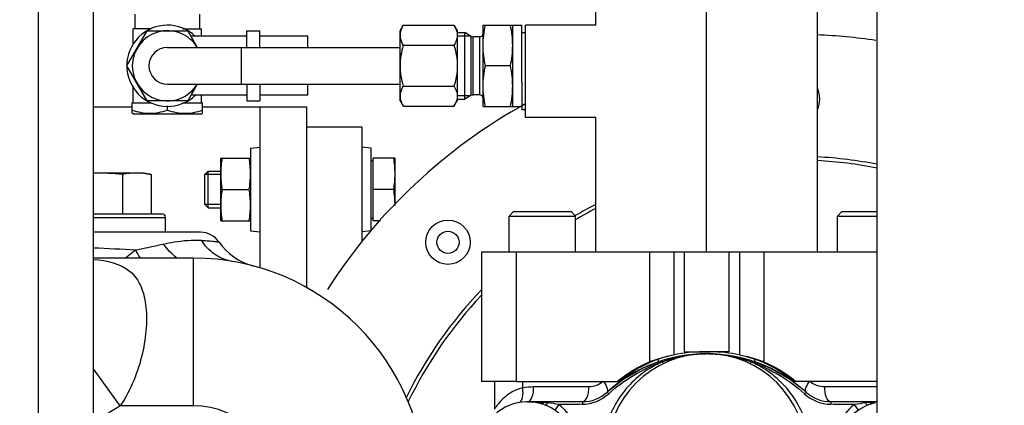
# Model space of a CAD drawing. Header units: millimetres. Extents: x 0 to 1189, y 0 to 841.
# Tile 28 of 173: x 436.61 to 447.27, y 208.08 to 212.26. Entities that reach past the tile are written whole.
import ezdxf
from ezdxf.enums import TextEntityAlignment as Align

# ---------------------------------------------------------------- set-up
doc = ezdxf.new("R2010")
doc.units = ezdxf.units.MM
doc.header["$LTSCALE"] = 65.395
doc.linetypes.add('CENTER', pattern=[0.6, 0.375, -0.075, 0.075, -0.075])
doc.layers.get('0').update_dxf_attribs({"linetype": 'CONTINUOUS'})
for name, color, linetype in [('1707_125001_01_PBL1175', 7, 'CONTINUOUS'), ('1907_153200_81_ABL1265', 7, 'CONTINUOUS'), ('1907_153200_81_T1_PBL1495', 7, 'CONTINUOUS'), ('1907_153700_13_AC_ABL1258', 7, 'CONTINUOUS'), ('1907_153700_13_AC_ABL1260', 7, 'CONTINUOUS'), ('1907_153700_13_AC_T2_PBL1259', 7, 'CONTINUOUS'), ('1907_153700_13_AC_T2_PBL1261', 7, 'CONTINUOUS'), ('32007_153200_01_ABL1189', 7, 'CONTINUOUS'), ('32007_153200_01_T1_PBL1232', 7, 'CONTINUOUS'), ('32067_153000_02_T2_PBL1272', 7, 'CONTINUOUS'), ('6M32E_GENSET_GRUNDRAHMEN_ABL1126', 7, 'CONTINUOUS'), ('6M32E_GENSET_GRUNDRAHMEN_T1_PBL1127', 7, 'CONTINUOUS'), ('6M32E_GENSET_VERROHRUNG_ABL1095', 7, 'CONTINUOUS'), ('B-03-25X22-57X1_5-N6000_PBL1266', 7, 'CONTINUOUS'), ('D3870-A2-L-10_PBL1269', 7, 'CONTINUOUS'), ('D3870-A2-L-10_PBL1270', 7, 'CONTINUOUS'), ('D3901-S10A-G3_8_PBL1165', 7, 'CONTINUOUS'), ('D6796-10_PBL1211', 7, 'CONTINUOUS'), ('D6796-10_PBL1212', 7, 'CONTINUOUS'), ('D7603-A17X21_PBL1268', 7, 'CONTINUOUS'), ('D910-G1A_PBL1264', 7, 'CONTINUOUS'), ('D931_1-M10X45_PBL1262', 7, 'CONTINUOUS'), ('D934-M10_PBL1263', 7, 'CONTINUOUS'), ('EN1092-1-01A-DN50-PN16-61_5_PBL1277', 7, 'CONTINUOUS'), ('KUGELHAHN_10-0_PBL1271', 7, 'CONTINUOUS'), ('links_14_VBL1092', 7, 'CONTINUOUS'), ('PUMPENAGGRR45_125_160_FL-Z-DB50_PBL1149', 7, 'CONTINUOUS'), ('SVH10LR_PBL1267', 7, 'CONTINUOUS')]:
    doc.layers.add(name, color=color, linetype=linetype)
doc.styles.get("Standard").update_dxf_attribs({"font": 'txt', "width": 0.6})
doc.dimstyles.new('DIMSTYLE_2', dxfattribs={"dimtxt": 3.5, "dimasz": 3.5, "dimexe": 1.8, "dimexo": 0, "dimgap": 0.875, "dimtad": 1, "dimlfac": 25, "dimdsep": 46, "dimtxsty": 'Standard', "dimblk": '_FILLED', "dimblk1": '_FILLED', "dimblk2": '_FILLED', "dimcen": 0.09, "dimadec": 0, "dimazin": 0, "dimtp": 2, "dimtm": 2, "dimtfac": 1, "dimtofl": 0, "dimtmove": 0, "dimatfit": 3, "dimldrblk": '_FILLED', "dimfxl": 1, "dimtolj": 1, "dimarcsym": 0})

# ---------------------------------------------------------------- blocks, each defined once
blk = doc.blocks.new('_FILLED')
at = {"color": 0, "linetype": 'ByBlock'}
blk.add_solid([(0, 0), (-1, 0.1671), (-1, -0.1671)], dxfattribs=at)
blk = doc.blocks.new('*D14')
at = {"color": 6, "linetype": 'Continuous'}
for p, q in [((469.447, 230.597), (469.447, 153.879)), ((302.087, 223.837), (302.087, 153.879)), ((302.087, 155.679), (385.767, 155.679)), ((469.447, 155.679), (385.767, 155.679))]:
    blk.add_line(p, q, dxfattribs=at)
at = {"color": 6, "linetype": 'Continuous', "xscale": 3.5, "yscale": 3.5, "zscale": 3.5, "rotation": 180}
blk.add_blockref('_FILLED', (302.087, 155.679), dxfattribs=at)
at = {"color": 6, "linetype": 'Continuous', "xscale": 3.5, "yscale": 3.5, "zscale": 3.5}
blk.add_blockref('_FILLED', (469.447, 155.679), dxfattribs=at)
at = {"color": 6, "linetype": 'Continuous', "width": 0.636905}
blk.add_text('4184', height=3.5, dxfattribs=at).set_placement((385.767, 156.554), align=Align.CENTER)
blk = doc.blocks.new('PUMPENAGGRR45_125_160_FL-Z-DB50_PBL1149', base_point=(443.09, 205.807))
at = {"layer": 'PUMPENAGGRR45_125_160_FL-Z-DB50_PBL1149', "color": 7, "linetype": 'Continuous'}
for p, q in [((439.713, 211.098), (440.313, 211.098)), ((440.313, 211.098), (440.313, 209.846)), ((441.957, 210.178), (441.909, 210.13)), ((441.909, 210.13), (442.629, 210.13)), ((441.909, 209.738), (441.909, 210.13)), ((441.957, 210.178), (442.581, 210.178)), ((442.581, 210.178), (442.629, 210.13)), ((442.629, 209.738), (442.629, 210.13)), ((445.513, 210.178), (445.465, 210.13)), ((445.465, 210.13), (445.893, 210.13)), ((445.465, 209.738), (445.465, 210.13)), ((445.513, 210.178), (445.893, 210.178)), ((444.047, 208.638), (444.047, 208.638)), ((444.282, 208.62), (444.048, 208.638)), ((443.516, 208.547), (443.516, 208.547)), ((444.579, 208.547), (444.579, 208.547)), ((443.242, 208.415), (443.238, 208.417)), ((441.749, 208.338), (441.749, 208.039)), ((442.973, 208.224), (442.971, 208.222)), ((445.124, 208.222), (445.122, 208.224)), ((442.702, 208.118), (442.107, 208.118)), ((445.893, 208.118), (445.393, 208.118))]:
    blk.add_line(p, q, dxfattribs=at)
at = {"layer": 'PUMPENAGGRR45_125_160_FL-Z-DB50_PBL1149', "color": 9, "linetype": 'Continuous'}
for p, q in [((444.319, 208.614), (444.32, 208.614)), ((443.565, 208.549), (443.575, 208.529)), ((444.52, 208.529), (444.53, 208.549)), ((442.055, 208.268), (442.055, 208.338)), ((442.768, 208.278), (442.174, 208.278)), ((445.893, 208.278), (445.327, 208.278)), ((442.971, 208.222), (442.987, 208.205)), ((445.124, 208.222), (445.108, 208.205)), ((442.445, 208.087), (442.403, 208.026)), ((442.702, 208.118), (442.702, 208.09)), ((445.393, 208.118), (445.393, 208.09)), ((445.692, 208.026), (445.65, 208.087))]:
    blk.add_line(p, q, dxfattribs=at)
at = {"layer": 'PUMPENAGGRR45_125_160_FL-Z-DB50_PBL1149', "color": 7, "linetype": 'Continuous'}
for points in [[(444.047, 208.638), (443.813, 208.62), (443.58, 208.568), (443.357, 208.481), (443.151, 208.363), (442.973, 208.224)], [(445.122, 208.224), (444.944, 208.363), (444.737, 208.481), (444.514, 208.568), (444.282, 208.62)]]:
    blk.add_lwpolyline(points, dxfattribs=at)
for radius in [0.24, 0.12]:
    blk.add_circle((441.246, 209.846), radius, dxfattribs=at)
for centre, radius, start, end in [((444.993, 206.098), 6, 81.5079, 87.6106), ((444.993, 211.398), 0.28, 335.359, 24.6438), ((444.993, 206.098), 6, 118.9405, 147.3558), ((444.993, 206.098), 4.68, 78.896, 86.8826), ((444.993, 206.098), 4.64, 78.7995, 86.8558), ((444.993, 206.098), 4.68, 117.3114, 120.3941), ((444.993, 206.098), 4.64, 117.573, 120.6824), ((444.993, 206.098), 4.68, 136.3281, 153.8463), ((444.993, 206.098), 4.64, 136.8391, 154.271), ((444.047, 207.558), 1.08, 0, 180), ((444.047, 207.038), 1.6, 47.8256, 132.2686), ((444.047, 207.092), 1.546, 90.0067, 90.3671), ((444.047, 207.067), 1.571, 89.3114, 89.9666), ((444.057, 207.365), 1.273, 83.7091, 84.3636), ((442.943, 208.149), 0.38, 42.3975, 42.9168), ((442.702, 208.518), 0.4, 270, 312.2686), ((445.393, 208.518), 0.4, 227.7314, 270), ((442.107, 207.598), 0.52, 12.7741, 347.2259), ((445.987, 207.598), 0.52, 102.6832, 167.2259)]:
    blk.add_arc(centre, radius, start, end, dxfattribs=at)
at = {"layer": 'PUMPENAGGRR45_125_160_FL-Z-DB50_PBL1149', "color": 9, "linetype": 'Continuous'}
for centre, radius, start, end in [((442.174, 207.597), 0.681, 90.0098, 100.0722), ((442.96, 208.234), 0.0162, 312.2986, 320.9072), ((445.135, 208.234), 0.0162, 219.6287, 227.7053), ((442.154, 206.628), 1.487, 83.3708, 85.195), ((442.714, 194.989), 13.101, 90.052, 91.1788), ((445.381, 194.989), 13.101, 88.8212, 89.948), ((445.972, 206.412), 1.705, 96.8201, 100.8673), ((445.966, 206.464), 1.654, 95.2146, 96.8473), ((445.991, 206.224), 1.894, 92.9572, 95.3018)]:
    blk.add_arc(centre, radius, start, end, dxfattribs=at)
at = {"layer": 'PUMPENAGGRR45_125_160_FL-Z-DB50_PBL1149', "color": 7, "linetype": 'Continuous'}
for points in [[(443.565, 208.549), (443.672, 208.59), (443.785, 208.618), (443.899, 208.63)], [(443.899, 208.63), (443.945, 208.635), (443.991, 208.638), (444.038, 208.638)], [(444.066, 208.638), (444.104, 208.637), (444.143, 208.635), (444.182, 208.632)], [(444.197, 208.63), (444.31, 208.618), (444.423, 208.59), (444.53, 208.549)], [(442.107, 208.118), (442.165, 208.118), (442.222, 208.115), (442.279, 208.11)]]:
    blk.add_open_spline(points, degree=3, dxfattribs=at)
at = {"layer": 'PUMPENAGGRR45_125_160_FL-Z-DB50_PBL1149', "color": 9, "linetype": 'Continuous'}
for points, knots in [([(443.565, 208.549), (443.417, 208.485), (443.148, 208.285), (442.994, 207.986), (442.955, 207.83)], [0, 0, 0, 0, 0.499983, 1, 1, 1, 1]), ([(443.516, 208.547), (443.517, 208.547), (443.518, 208.548), (443.52, 208.55), (443.52, 208.55)], [0, 0, 0, 0, 0.476694, 1, 1, 1, 1]), ([(443.52, 208.55), (443.521, 208.551), (443.526, 208.56), (443.527, 208.571), (443.527, 208.579)], [0, 0, 0, 0, 0.17285, 1, 1, 1, 1]), ([(445.14, 207.83), (445.101, 207.986), (444.947, 208.285), (444.678, 208.485), (444.53, 208.549)], [0, 0, 0, 0, 0.500014, 1, 1, 1, 1]), ([(444.575, 208.55), (444.574, 208.551), (444.569, 208.56), (444.568, 208.571), (444.568, 208.579)], [0, 0, 0, 0, 0.172887, 1, 1, 1, 1]), ([(444.579, 208.547), (444.578, 208.547), (444.577, 208.548), (444.575, 208.55), (444.575, 208.55)], [0, 0, 0, 0, 0.476669, 1, 1, 1, 1]), ([(442.107, 208.118), (442.13, 208.118), (442.17, 208.184), (442.174, 208.24), (442.174, 208.278)], [0, 0, 0, 0, 0.365782, 1, 1, 1, 1]), ([(442.768, 208.278), (442.768, 208.24), (442.765, 208.184), (442.724, 208.118), (442.702, 208.118)], [0, 0, 0, 0, 0.634218, 1, 1, 1, 1]), ([(442.973, 208.224), (442.982, 208.235), (442.969, 208.285), (442.948, 208.316), (442.932, 208.338)], [0, 0, 0, 0, 0.353092, 1, 1, 1, 1]), ([(445.122, 208.224), (445.113, 208.235), (445.126, 208.285), (445.147, 208.316), (445.163, 208.338)], [0, 0, 0, 0, 0.352362, 1, 1, 1, 1]), ([(445.393, 208.118), (445.371, 208.118), (445.33, 208.184), (445.327, 208.24), (445.327, 208.278)], [0, 0, 0, 0, 0.365782, 1, 1, 1, 1]), ([(442.055, 208.268), (442.01, 208.257), (441.947, 208.231), (441.877, 208.182), (441.835, 208.145), (441.8, 208.107), (441.778, 208.08), (441.763, 208.058), (441.757, 208.052), (441.749, 208.035), (441.749, 208.039)], [0, 0, 0, 0, 0.351869, 0.51065, 0.656533, 0.786862, 0.895538, 0.9385, 0.971534, 1, 1, 1, 1]), ([(442.016, 208.11), (442.037, 208.114), (442.065, 208.18), (442.06, 208.232), (442.055, 208.268)], [0, 0, 0, 0, 0.364628, 1, 1, 1, 1]), ([(442.256, 208.096), (442.258, 208.096), (442.267, 208.096), (442.274, 208.104), (442.279, 208.11)], [0, 0, 0, 0, 0.171732, 1, 1, 1, 1]), ([(442.298, 208.082), (442.299, 208.081), (442.313, 208.083), (442.32, 208.096), (442.326, 208.106)], [0, 0, 0, 0, 0.143558, 1, 1, 1, 1]), ([(445.798, 208.082), (445.796, 208.082), (445.782, 208.083), (445.775, 208.096), (445.769, 208.105)], [0, 0, 0, 0, 0.144057, 1, 1, 1, 1]), ([(445.839, 208.096), (445.837, 208.096), (445.828, 208.096), (445.821, 208.104), (445.816, 208.11)], [0, 0, 0, 0, 0.171757, 1, 1, 1, 1])]:
    blk.add_open_spline(points, degree=3, knots=knots, dxfattribs=at)
for points in [[(442.987, 208.205), (443.153, 208.356), (443.353, 208.475), (443.565, 208.549)], [(444.53, 208.549), (444.741, 208.475), (444.942, 208.356), (445.108, 208.205)], [(443.168, 208.375), (443.175, 208.379), (443.178, 208.388), (443.179, 208.395)], [(444.927, 208.375), (444.92, 208.379), (444.917, 208.388), (444.915, 208.395)], [(442.927, 208.338), (442.884, 208.3), (442.825, 208.278), (442.768, 208.278)], [(445.327, 208.278), (445.27, 208.278), (445.211, 208.3), (445.168, 208.338)], [(442.702, 208.09), (442.805, 208.089), (442.911, 208.137), (442.987, 208.205)], [(445.108, 208.205), (445.184, 208.136), (445.29, 208.089), (445.393, 208.09)], [(442.445, 208.087), (442.405, 208.094), (442.366, 208.101), (442.326, 208.106)], [(442.64, 207.83), (442.596, 207.929), (442.534, 208.027), (442.445, 208.087)], [(445.65, 208.087), (445.561, 208.027), (445.499, 207.929), (445.455, 207.83)]]:
    blk.add_open_spline(points, degree=3, dxfattribs=at)
blk = doc.blocks.new('D3901-S10A-G3_8_PBL1165', base_point=(441.697, 211.758))
at = {"layer": 'D3901-S10A-G3_8_PBL1165', "color": 7, "linetype": 'Continuous'}
for p, q in [((441.347, 212.118), (441.428, 212.118)), ((441.498, 212.077), (441.428, 212.118)), ((441.428, 211.398), (441.428, 212.118)), ((441.627, 212.198), (442.047, 212.198)), ((441.627, 211.318), (441.627, 212.198)), ((441.947, 211.318), (441.947, 212.198)), ((442.047, 211.58), (442.047, 212.198)), ((441.492, 212.081), (441.492, 211.435)), ((441.498, 212.077), (441.518, 212.072)), ((441.587, 212.072), (441.518, 212.072)), ((441.923, 211.758), (441.652, 211.758)), ((441.347, 211.398), (441.428, 211.398)), ((441.498, 211.439), (441.428, 211.398)), ((441.498, 211.439), (441.518, 211.444)), ((441.587, 211.444), (441.518, 211.444)), ((441.627, 211.318), (442.047, 211.318))]:
    blk.add_line(p, q, dxfattribs=at)
at = {"layer": 'D3901-S10A-G3_8_PBL1165', "color": 2, "linetype": 'Continuous'}
for p, q in [((441.347, 212.081), (441.492, 212.081)), ((441.347, 211.435), (441.492, 211.435))]:
    blk.add_line(p, q, dxfattribs=at)
at = {"layer": 'D3901-S10A-G3_8_PBL1165', "color": 9, "linetype": 'Continuous'}
for p, q in [((441.498, 211.439), (441.498, 212.077)), ((441.518, 211.444), (441.518, 212.072)), ((441.587, 212.072), (441.587, 211.444))]:
    blk.add_line(p, q, dxfattribs=at)
at = {"layer": 'D3901-S10A-G3_8_PBL1165', "color": 7, "linetype": 'Continuous'}
for centre, start, end in [((441.587, 212.112), 270, 360), ((441.587, 211.404), 0, 90)]:
    blk.add_arc(centre, 0.04, start, end, dxfattribs=at)
for points in [[(441.627, 211.978), (441.627, 212.052), (441.637, 212.126), (441.652, 212.198)], [(441.947, 211.978), (441.947, 212.052), (441.938, 212.126), (441.923, 212.198)], [(441.652, 211.758), (441.637, 211.83), (441.627, 211.904), (441.627, 211.978)], [(441.923, 211.758), (441.938, 211.83), (441.947, 211.904), (441.947, 211.978)], [(441.627, 211.538), (441.627, 211.612), (441.637, 211.686), (441.652, 211.758)], [(441.947, 211.538), (441.947, 211.612), (441.938, 211.686), (441.923, 211.758)], [(441.652, 211.318), (441.637, 211.39), (441.627, 211.464), (441.627, 211.538)], [(441.923, 211.318), (441.938, 211.39), (441.947, 211.464), (441.947, 211.538)]]:
    blk.add_open_spline(points, degree=3, dxfattribs=at)
blk = doc.blocks.new('1707_125001_01_PBL1175', base_point=(440.587, 203.955))
at = {"layer": '1707_125001_01_PBL1175', "color": 7, "linetype": 'Continuous'}
for p, q in [((438.567, 209.955), (437.407, 209.955)), ((438.487, 209.675), (437.407, 209.675)), ((441.007, 207.155), (441.007, 203.755)), ((441.007, 205.435), (441.047, 205.435)), ((441.047, 205.435), (441.047, 205.155)), ((441.007, 205.394), (441.047, 205.394)), ((441.007, 205.346), (441.047, 205.346)), ((441.007, 205.155), (441.047, 205.155)), ((441.007, 203.492), (441.007, 203.555)), ((442.903, 200.038), (441.093, 203.172)), ((443.468, 199.073), (442.906, 200.033)), ((440.647, 198.835), (441.044, 198.835)), ((441.349, 198.835), (444.507, 198.835)), ((444.581, 198.835), (445.047, 198.835)), ((445.207, 197.955), (445.207, 198.675)), ((445.207, 197.955), (440.647, 197.955))]:
    blk.add_line(p, q, dxfattribs=at)
at = {"layer": '1707_125001_01_PBL1175', "color": 9, "linetype": 'Continuous'}
for p, q in [((437.754, 209.677), (437.862, 209.763)), ((438.487, 209.675), (438.487, 208.075)), ((437.695, 208.075), (437.407, 208.473)), ((438.487, 208.075), (437.695, 208.075)), ((441.007, 207.155), (439.407, 207.155)), ((439.407, 207.155), (439.407, 203.646)), ((441.007, 206.395), (437.407, 206.395)), ((439.407, 205.848), (437.407, 205.848)), ((438.207, 203.998), (437.486, 203.998)), ((438.207, 203.998), (438.207, 203.646)), ((438.207, 203.646), (439.407, 203.646)), ((438.807, 199.155), (438.807, 203.646)), ((438.119, 200.236), (438.095, 200.236)), ((439.52, 200.236), (439.496, 200.236)), ((441.482, 200.193), (441.479, 200.193)), ((441.552, 199.885), (441.548, 199.885)), ((441.794, 199.186), (441.548, 199.885)), ((438.085, 199.284), (438.108, 199.823)), ((438.134, 199.822), (438.108, 199.823)), ((439.507, 199.823), (439.481, 199.822)), ((439.53, 199.284), (439.507, 199.823)), ((440.647, 198.675), (445.207, 198.675))]:
    blk.add_line(p, q, dxfattribs=at)
at = {"layer": '1707_125001_01_PBL1175', "color": 7, "linetype": 'Continuous'}
for centre, radius, start, end in [((438.567, 209.715), 0.24, 34.235, 90), ((439.295, 210.21), 0.64, 214.235, 255.1939), ((438.487, 207.155), 2.52, 0, 90), ((430.005, 203.757), 11.002, 358.7113, 359.9915), ((443.769, 200.538), 1, 209.9999, 210.3665), ((443.883, 199.315), 0.48, 210.3665, 217.4202), ((445.047, 198.675), 0.16, 0, 90)]:
    blk.add_arc(centre, radius, start, end, dxfattribs=at)
at = {"layer": '1707_125001_01_PBL1175', "color": 9, "linetype": 'Continuous'}
for centre, radius, start, end in [((428.548, 13.721), 196.262, 87.27989, 87.41268), ((439.224, 210.468), 1.534, 207.3868, 211.1752), ((438.487, 207.155), 0.92, 0, 89.9997), ((439.32, 206.3), 2.944, 229.4619, 231.4497), ((431.54, 214.152), 12.148, 300.951, 303.2908), ((428.364, 213.134), 13.43, 315.0643, 317.1322), ((438.206, 226.57), 22.924, 269.1637, 270.0038), ((472.419, 203.641), 34.211, 179.9921, 180.3898), ((405.196, 203.641), 34.211, 359.6102, 0.0079), ((434.856, 208.27), 5.395, 298.2179, 299.1049), ((438.044, 224.637), 21.229, 268.8712, 270.4426), ((431.035, 203.364), 7.174, 356.7345, 0.3553), ((438.804, 108.606), 94.805, 89.998, 90.36014), ((438.811, 108.606), 94.805, 89.63986, 90.002), ((446.58, 203.364), 7.174, 179.6447, 183.2655), ((438.802, 163.742), 39.218, 89.992, 90.8843), ((438.801, 162.194), 40.766, 89.1327, 89.991), ((430.155, 199.777), 7.952, 0.3264, 3.3041), ((438.822, 103.978), 96.26, 90.00836, 90.41843), ((429.786, 199.724), 8.348, 0.6732, 3.5139), ((438.794, 104.122), 96.117, 89.581, 89.99168), ((447.828, 199.724), 8.348, 176.4854, 179.3262), ((447.459, 199.777), 7.952, 176.696, 179.6739), ((442.764, 200.319), 1.292, 185.6051, 199.6607), ((442.766, 200.322), 1.29, 185.7366, 199.7838), ((438.844, 272.957), 73.138, 268.87468, 269.42339), ((438.809, 299.736), 99.916, 269.61246, 269.99885), ((438.805, 299.737), 99.917, 270.0013, 270.38769), ((434.871, 199.312), 3.214, 357.2037, 359.5164), ((438.854, 251.314), 52.035, 269.1528, 269.9487), ((438.761, 251.321), 52.043, 270.0512, 270.8472), ((442.743, 199.312), 3.213, 180.4837, 182.797), ((439.236, 173.916), 25.399, 84.2189, 85.0412)]:
    blk.add_arc(centre, radius, start, end, dxfattribs=at)
for points, knots in [([(437.862, 209.763), (437.889, 209.768), (437.989, 209.788), (438.089, 209.811), (438.163, 209.827)], [0, 0, 0, 0, 0.265435, 1, 1, 1, 1]), ([(438.163, 209.827), (438.202, 209.835), (438.337, 209.861), (438.477, 209.874), (438.575, 209.867)], [0, 0, 0, 0, 0.287857, 1, 1, 1, 1]), ([(438.901, 209.641), (438.836, 209.652), (438.706, 209.706), (438.612, 209.809), (438.575, 209.867)], [0, 0, 0, 0, 0.486653, 1, 1, 1, 1]), ([(438.575, 209.867), (438.602, 209.866), (438.649, 209.862), (438.704, 209.857), (438.736, 209.854), (438.752, 209.851), (438.76, 209.852), (438.765, 209.85), (438.766, 209.85)], [0, 0, 0, 0, 0.426601, 0.74153, 0.85388, 0.934823, 0.98367, 1, 1, 1, 1]), ([(437.408, 209.661), (437.548, 209.648), (437.77, 209.605), (437.931, 209.372), (437.981, 209.16), (437.984, 208.911), (437.926, 208.532), (437.812, 208.244), (437.695, 208.075)], [0, 0, 0, 0, 0.214296, 0.308041, 0.415672, 0.542662, 0.686578, 1, 1, 1, 1]), ([(441.007, 206.395), (441.007, 206.358), (440.98, 206.275), (440.879, 206.172), (440.728, 206.08), (440.529, 206), (440.288, 205.934), (439.911, 205.866), (439.612, 205.848), (439.407, 205.848)], [0, 0, 0, 0, 0.062199, 0.139022, 0.237296, 0.357985, 0.498974, 0.656409, 1, 1, 1, 1]), ([(437.486, 203.998), (437.548, 204.067), (437.642, 204.234), (437.675, 204.515), (437.603, 204.791), (437.483, 204.942), (437.409, 205)], [0, 0, 0, 0, 0.250865, 0.49865, 0.747128, 1, 1, 1, 1]), ([(437.787, 203.734), (437.762, 203.718), (437.66, 203.658), (437.558, 203.599), (437.48, 203.556)], [0, 0, 0, 0, 0.253827, 1, 1, 1, 1]), ([(439.407, 203.646), (439.612, 203.646), (439.908, 203.65), (440.285, 203.663), (440.524, 203.676), (440.721, 203.692), (440.867, 203.709), (440.956, 203.727), (440.996, 203.741), (441.007, 203.751), (441.007, 203.755)], [0, 0, 0, 0, 0.379719, 0.551366, 0.701951, 0.825767, 0.9182, 0.976078, 0.991806, 1, 1, 1, 1]), ([(437.871, 203.648), (437.851, 203.628), (437.77, 203.548), (437.688, 203.47), (437.626, 203.412)], [0, 0, 0, 0, 0.255059, 1, 1, 1, 1]), ([(437.48, 203.556), (437.494, 203.547), (437.547, 203.504), (437.594, 203.453), (437.626, 203.412)], [0, 0, 0, 0, 0.23631, 1, 1, 1, 1]), ([(439.407, 203.409), (439.608, 203.407), (439.903, 203.409), (440.278, 203.42), (440.519, 203.432), (440.717, 203.447), (440.863, 203.464), (440.953, 203.482), (440.993, 203.496), (441.004, 203.505), (441.005, 203.51)], [0, 0, 0, 0, 0.376021, 0.54818, 0.699929, 0.824895, 0.918051, 0.976174, 0.99192, 1, 1, 1, 1]), ([(437.626, 203.412), (437.608, 203.394), (437.536, 203.325), (437.463, 203.258), (437.407, 203.209)], [0, 0, 0, 0, 0.255229, 1, 1, 1, 1]), ([(441.048, 203.142), (441.056, 203.155), (441.071, 203.171), (441.09, 203.173), (441.093, 203.172)], [0, 0, 0, 0, 0.815613, 1, 1, 1, 1]), ([(439.418, 202.955), (439.619, 202.955), (439.914, 202.959), (440.293, 202.981), (440.542, 203.006), (440.747, 203.036), (440.904, 203.07), (440.993, 203.1), (441.045, 203.127), (441.048, 203.142)], [0, 0, 0, 0, 0.363445, 0.53477, 0.688139, 0.815837, 0.911785, 0.97266, 1, 1, 1, 1]), ([(441.482, 200.193), (441.443, 200.686), (441.352, 201.676), (441.17, 202.657), (441.048, 203.142)], [0, 0, 0, 0, 0.497198, 1, 1, 1, 1]), ([(437.406, 202.977), (437.469, 202.973), (437.733, 202.958), (437.997, 202.955), (438.197, 202.955)], [0, 0, 0, 0, 0.241714, 1, 1, 1, 1]), ([(438.119, 200.236), (438.121, 200.462), (438.131, 201.369), (438.158, 202.276), (438.197, 202.955)], [0, 0, 0, 0, 0.249398, 1, 1, 1, 1]), ([(439.496, 200.236), (439.494, 200.462), (439.484, 201.369), (439.457, 202.276), (439.418, 202.955)], [0, 0, 0, 0, 0.249398, 1, 1, 1, 1]), ([(438.095, 200.236), (438.036, 200.235), (437.807, 200.233), (437.578, 200.23), (437.407, 200.228)], [0, 0, 0, 0, 0.255121, 1, 1, 1, 1]), ([(441.479, 200.193), (441.192, 200.219), (440.538, 200.223), (439.885, 200.232), (439.52, 200.236)], [0, 0, 0, 0, 0.440875, 1, 1, 1, 1]), ([(442.903, 200.038), (442.904, 200.036), (442.888, 200.042), (442.876, 200.039), (442.84, 200.047), (442.798, 200.048), (442.741, 200.054), (442.643, 200.066), (442.493, 200.082), (442.285, 200.106), (442.042, 200.133), (441.771, 200.164), (441.581, 200.183), (441.482, 200.193)], [0, 0, 0, 0, 0.004394, 0.017914, 0.040761, 0.071298, 0.110835, 0.159073, 0.278713, 0.426793, 0.599196, 0.791739, 1, 1, 1, 1]), ([(442.906, 200.033), (442.907, 200.031), (442.893, 200.033), (442.883, 200.029), (442.851, 200.03), (442.814, 200.021), (442.764, 200.016), (442.676, 200.007), (442.539, 199.991), (442.346, 199.969), (442.113, 199.943), (441.844, 199.914), (441.653, 199.895), (441.552, 199.885)], [0, 0, 0, 0, 0.004026, 0.016364, 0.037253, 0.065548, 0.102243, 0.147287, 0.260736, 0.404554, 0.577021, 0.776357, 1, 1, 1, 1]), ([(441.548, 199.885), (441.243, 199.856), (440.562, 199.839), (439.882, 199.826), (439.507, 199.823)], [0, 0, 0, 0, 0.449329, 1, 1, 1, 1]), ([(437.407, 199.284), (437.462, 199.285), (437.688, 199.288), (437.914, 199.287), (438.085, 199.284)], [0, 0, 0, 0, 0.246104, 1, 1, 1, 1]), ([(439.53, 199.284), (439.611, 199.285), (439.924, 199.288), (440.238, 199.285), (440.471, 199.277)], [0, 0, 0, 0, 0.255514, 1, 1, 1, 1]), ([(442.109, 198.835), (442.073, 198.835), (441.997, 198.855), (441.903, 198.932), (441.831, 199.047), (441.803, 199.138), (441.794, 199.186)], [0, 0, 0, 0, 0.211524, 0.444779, 0.708994, 1, 1, 1, 1]), ([(441.794, 199.186), (441.917, 199.174), (442.15, 199.154), (442.479, 199.13), (442.766, 199.111), (443.007, 199.097), (443.178, 199.088), (443.288, 199.082), (443.351, 199.079), (443.4, 199.076), (443.436, 199.076), (443.456, 199.071), (443.467, 199.074), (443.468, 199.073)], [0, 0, 0, 0, 0.219909, 0.417733, 0.590234, 0.734922, 0.849639, 0.895245, 0.932787, 0.962111, 0.983126, 0.995773, 1, 1, 1, 1])]:
    blk.add_open_spline(points, degree=3, knots=knots, dxfattribs=at)
for points in [[(438.309, 209.675), (438.255, 209.719), (438.205, 209.771), (438.163, 209.827)], [(437.695, 208.075), (437.607, 208.012), (437.51, 207.961), (437.408, 207.926)], [(437.41, 203.84), (437.442, 203.889), (437.467, 203.942), (437.486, 203.998)], [(437.787, 203.734), (437.817, 203.707), (437.845, 203.679), (437.871, 203.648)], [(441.048, 203.142), (441.017, 203.261), (441.002, 203.386), (441.005, 203.51)]]:
    blk.add_open_spline(points, degree=3, dxfattribs=at)
at = {"layer": '1707_125001_01_PBL1175', "color": 7, "linetype": 'Continuous'}
for points in [[(441.007, 203.555), (441.006, 203.622), (441.007, 203.689), (441.007, 203.755)], [(441.093, 203.172), (441.038, 203.268), (441.007, 203.382), (441.007, 203.492)]]:
    blk.add_open_spline(points, degree=3, dxfattribs=at)
for points, knots in [([(441.005, 203.51), (441.008, 203.511), (441.007, 203.501), (441.006, 203.493), (441.007, 203.492)], [0, 0, 0, 0, 0.595402, 1, 1, 1, 1]), ([(441.349, 198.835), (441.325, 198.835), (441.224, 198.834), (441.122, 198.835), (441.044, 198.835)], [0, 0, 0, 0, 0.228271, 1, 1, 1, 1]), ([(443.319, 198.846), (443.319, 198.852), (443.346, 198.861), (443.364, 198.86), (443.379, 198.859)], [0, 0, 0, 0, 0.293576, 1, 1, 1, 1]), ([(443.344, 198.835), (443.34, 198.835), (443.332, 198.836), (443.319, 198.84), (443.319, 198.846)], [0, 0, 0, 0, 0.392288, 1, 1, 1, 1]), ([(444.633, 198.835), (444.627, 198.835), (444.585, 198.833), (444.543, 198.835), (444.507, 198.835)], [0, 0, 0, 0, 0.133311, 1, 1, 1, 1])]:
    blk.add_open_spline(points, degree=3, knots=knots, dxfattribs=at)
blk = doc.blocks.new('32007_153200_01_T1_PBL1232', base_point=(448.687, 202.275))
at = {"layer": '32007_153200_01_T1_PBL1232', "color": 7, "linetype": 'Continuous'}
blk.add_line((445.893, 197.855), (445.893, 216.835), dxfattribs=at)
blk = doc.blocks.new('32007_153200_01_ABL1189', base_point=(448.687, 202.335))
at = {"layer": '32007_153200_01_T1_PBL1232'}
blk.add_blockref('32007_153200_01_T1_PBL1232', (448.687, 202.275), dxfattribs=at)
blk = doc.blocks.new('D6796-10_PBL1211', base_point=(440.363, 210.418))
at = {"layer": 'D6796-10_PBL1211', "color": 7, "linetype": 'Continuous'}
for p, q in [((440.413, 210.867), (440.313, 210.878)), ((440.413, 209.969), (440.413, 210.867)), ((440.413, 209.969), (440.313, 209.958))]:
    blk.add_line(p, q, dxfattribs=at)
blk = doc.blocks.new('D6796-10_PBL1212', base_point=(439.157, 210.418))
at = {"layer": 'D6796-10_PBL1212', "color": 7, "linetype": 'Continuous'}
for p, q in [((439.107, 210.867), (439.207, 210.878)), ((439.107, 210.867), (439.107, 209.969)), ((439.107, 209.969), (439.207, 209.958))]:
    blk.add_line(p, q, dxfattribs=at)
blk = doc.blocks.new('1907_153700_13_AC_T2_PBL1259', base_point=(444.849, 209.038))
at = {"layer": '1907_153700_13_AC_T2_PBL1259', "color": 7, "linetype": 'Continuous'}
for p, q in [((444.403, 209.738), (443.805, 209.738)), ((443.805, 209.738), (443.805, 208.658)), ((444.668, 209.738), (444.403, 209.738)), ((445.893, 209.738), (444.668, 209.738)), ((443.805, 208.658), (444.085, 208.658)), ((445.893, 208.338), (444.998, 208.338))]:
    blk.add_line(p, q, dxfattribs=at)
at = {"layer": '1907_153700_13_AC_T2_PBL1259', "color": 9, "linetype": 'Continuous'}
for p, q in [((444.403, 209.738), (444.403, 208.626)), ((444.668, 209.738), (444.668, 208.549)), ((444.668, 208.549), (444.652, 208.549))]:
    blk.add_line(p, q, dxfattribs=at)
at = {"layer": '1907_153700_13_AC_T2_PBL1259', "color": 7, "linetype": 'Continuous'}
for centre, radius, start, end in [((444.085, 207.058), 1.6, 78.5152, 90), ((444.109, 207.279), 1.382, 66.2747, 66.8804), ((444.254, 207.537), 1.094, 67.7705, 68.5627), ((444.077, 207.2), 1.474, 50.5221, 51.0476)]:
    blk.add_arc(centre, radius, start, end, dxfattribs=at)
for points, knots in [([(444.403, 208.626), (444.425, 208.622), (444.51, 208.602), (444.592, 208.575), (444.652, 208.549)], [0, 0, 0, 0, 0.256466, 1, 1, 1, 1]), ([(444.403, 208.626), (444.425, 208.622), (444.51, 208.604), (444.594, 208.579), (444.654, 208.555)], [0, 0, 0, 0, 0.256316, 1, 1, 1, 1])]:
    blk.add_open_spline(points, degree=3, knots=knots, dxfattribs=at)
for points in [[(444.665, 208.544), (444.784, 208.491), (444.897, 208.421), (444.998, 208.338)], [(444.668, 208.549), (444.788, 208.498), (444.902, 208.429), (445.004, 208.347)]]:
    blk.add_open_spline(points, degree=3, dxfattribs=at)
blk = doc.blocks.new('1907_153700_13_AC_ABL1258', base_point=(444.849, 209.038))
at = {"layer": '1907_153700_13_AC_T2_PBL1259'}
blk.add_blockref('1907_153700_13_AC_T2_PBL1259', (444.849, 209.038), dxfattribs=at)
blk = doc.blocks.new('1907_153700_13_AC_T2_PBL1261', base_point=(442.949, 209.038))
at = {"layer": '1907_153700_13_AC_T2_PBL1261', "color": 7, "linetype": 'Continuous'}
for p, q in [((441.985, 209.738), (441.609, 209.738)), ((441.609, 209.738), (441.609, 208.338)), ((443.427, 209.738), (441.985, 209.738)), ((443.691, 209.738), (443.427, 209.738)), ((444.289, 209.738), (443.691, 209.738)), ((444.289, 209.738), (444.289, 208.658)), ((444.289, 208.658), (444.01, 208.658)), ((441.985, 208.338), (441.609, 208.338)), ((441.985, 208.338), (443.097, 208.338))]:
    blk.add_line(p, q, dxfattribs=at)
at = {"layer": '1907_153700_13_AC_T2_PBL1261', "color": 9, "linetype": 'Continuous'}
for p, q in [((441.985, 209.738), (441.985, 208.338)), ((443.427, 209.738), (443.427, 208.549)), ((443.691, 209.738), (443.691, 208.626)), ((443.427, 208.549), (443.443, 208.549))]:
    blk.add_line(p, q, dxfattribs=at)
at = {"layer": '1907_153700_13_AC_T2_PBL1261', "color": 7, "linetype": 'Continuous'}
for centre, radius, start, end in [((444.01, 207.058), 1.6, 90, 101.4848), ((443.841, 207.537), 1.094, 111.4373, 112.2295), ((443.986, 207.279), 1.382, 113.1196, 113.7253), ((444.018, 207.2), 1.474, 128.9524, 129.4779)]:
    blk.add_arc(centre, radius, start, end, dxfattribs=at)
for points, knots in [([(443.441, 208.555), (443.46, 208.563), (443.542, 208.592), (443.627, 208.613), (443.691, 208.626)], [0, 0, 0, 0, 0.241871, 1, 1, 1, 1]), ([(443.443, 208.549), (443.463, 208.558), (443.543, 208.59), (443.627, 208.613), (443.691, 208.626)], [0, 0, 0, 0, 0.241671, 1, 1, 1, 1])]:
    blk.add_open_spline(points, degree=3, knots=knots, dxfattribs=at)
for points in [[(443.091, 208.347), (443.193, 208.429), (443.307, 208.498), (443.427, 208.549)], [(443.097, 208.338), (443.198, 208.421), (443.311, 208.491), (443.43, 208.544)]]:
    blk.add_open_spline(points, degree=3, dxfattribs=at)
blk = doc.blocks.new('1907_153700_13_AC_ABL1260', base_point=(442.949, 209.038))
at = {"layer": '1907_153700_13_AC_T2_PBL1261'}
blk.add_blockref('1907_153700_13_AC_T2_PBL1261', (442.949, 209.038), dxfattribs=at)
blk = doc.blocks.new('D931_1-M10X45_PBL1262', base_point=(439.641, 210.418))
at = {"layer": 'D931_1-M10X45_PBL1262', "color": 7, "linetype": 'Continuous'}
for p, q in [((440.413, 210.73), (440.437, 210.73)), ((440.669, 210.758), (440.437, 210.758)), ((440.437, 210.078), (440.437, 210.758)), ((440.669, 210.758), (440.669, 210.758)), ((440.669, 210.758), (440.669, 210.246)), ((438.613, 210.581), (438.65, 210.618)), ((438.613, 210.255), (438.613, 210.581)), ((438.65, 210.618), (438.787, 210.618)), ((438.65, 210.218), (438.65, 210.618)), ((440.655, 210.418), (440.437, 210.418)), ((438.613, 210.255), (438.65, 210.218)), ((438.65, 210.218), (438.787, 210.218)), ((440.413, 210.106), (440.437, 210.106)), ((440.514, 210.078), (440.437, 210.078))]:
    blk.add_line(p, q, dxfattribs=at)
at = {"layer": 'D931_1-M10X45_PBL1262', "color": 2, "linetype": 'Continuous'}
for p, q in [((438.787, 210.581), (438.613, 210.581)), ((438.787, 210.255), (438.613, 210.255))]:
    blk.add_line(p, q, dxfattribs=at)
at = {"layer": 'D931_1-M10X45_PBL1262', "color": 7, "linetype": 'Continuous'}
for points in [[(440.655, 210.758), (440.664, 210.702), (440.675, 210.588), (440.664, 210.474), (440.655, 210.418)], [(440.655, 210.418), (440.664, 210.361), (440.669, 210.304), (440.669, 210.246)]]:
    blk.add_open_spline(points, degree=3, dxfattribs=at)
blk = doc.blocks.new('D934-M10_PBL1263', base_point=(438.947, 210.418))
at = {"layer": 'D934-M10_PBL1263', "color": 7, "linetype": 'Continuous'}
for p, q in [((438.787, 210.078), (438.787, 210.758)), ((438.788, 210.758), (439.107, 210.758)), ((438.802, 210.418), (439.093, 210.418)), ((438.788, 210.078), (439.107, 210.078))]:
    blk.add_line(p, q, dxfattribs=at)
for points in [[(438.788, 210.588), (438.788, 210.645), (438.793, 210.702), (438.802, 210.758)], [(439.107, 210.588), (439.107, 210.645), (439.102, 210.702), (439.093, 210.758)], [(438.802, 210.418), (438.793, 210.474), (438.788, 210.531), (438.788, 210.588)], [(439.093, 210.418), (439.102, 210.474), (439.107, 210.531), (439.107, 210.588)], [(438.788, 210.248), (438.788, 210.305), (438.793, 210.362), (438.802, 210.418)], [(439.107, 210.248), (439.107, 210.305), (439.102, 210.362), (439.093, 210.418)], [(438.802, 210.078), (438.793, 210.134), (438.788, 210.191), (438.788, 210.248)], [(439.093, 210.078), (439.102, 210.134), (439.107, 210.191), (439.107, 210.248)]]:
    blk.add_open_spline(points, degree=3, dxfattribs=at)
blk = doc.blocks.new('D910-G1A_PBL1264', base_point=(437.797, 210.275))
at = {"layer": 'D910-G1A_PBL1264', "color": 7, "linetype": 'Continuous'}
for p, q in [((437.947, 210.595), (437.407, 210.595)), ((437.719, 210.581), (437.719, 210.155)), ((437.947, 210.595), (438.031, 210.581)), ((438.031, 210.581), (438.031, 210.155)), ((437.407, 210.155), (438.147, 210.155)), ((438.187, 209.955), (438.187, 210.115))]:
    blk.add_line(p, q, dxfattribs=at)
at = {"layer": 'D910-G1A_PBL1264', "color": 9, "linetype": 'Continuous'}
blk.add_line((437.407, 210.115), (438.187, 210.115), dxfattribs=at)
at = {"layer": 'D910-G1A_PBL1264', "color": 7, "linetype": 'Continuous'}
blk.add_arc((438.147, 210.115), 0.04, 0, 90, dxfattribs=at)
for points in [[(437.719, 210.581), (437.616, 210.59), (437.511, 210.595), (437.407, 210.595)], [(437.875, 210.595), (437.823, 210.595), (437.771, 210.59), (437.719, 210.581)], [(438.031, 210.581), (437.98, 210.59), (437.927, 210.595), (437.875, 210.595)]]:
    blk.add_open_spline(points, degree=3, dxfattribs=at)
blk = doc.blocks.new('B-03-25X22-57X1_5-N6000_PBL1266', base_point=(442.467, 211.698))
at = {"layer": 'B-03-25X22-57X1_5-N6000_PBL1266', "color": 7, "linetype": 'Continuous'}
for p, q in [((442.847, 212.198), (442.087, 212.198)), ((442.087, 211.198), (442.087, 212.198)), ((442.847, 211.198), (442.087, 211.198))]:
    blk.add_line(p, q, dxfattribs=at)
blk = doc.blocks.new('EN1092-1-01A-DN50-PN16-61_5_PBL1277', base_point=(443.32, 213.638))
at = {"layer": 'EN1092-1-01A-DN50-PN16-61_5_PBL1277', "color": 7, "linetype": 'Continuous'}
for p in [(440.747, 213.778), (445.893, 213.498)]:
    blk.add_line(p, (440.747, 213.498), dxfattribs=at)
blk = doc.blocks.new('1907_153200_81_T1_PBL1495', base_point=(444.047, 211.618))
at = {"layer": '1907_153200_81_T1_PBL1495', "color": 7, "linetype": 'Continuous'}
for p, q in [((442.847, 212.198), (442.847, 213.498)), ((445.247, 209.738), (445.247, 213.498)), ((442.847, 209.738), (442.847, 211.198))]:
    blk.add_line(p, q, dxfattribs=at)
at = {"layer": '1907_153200_81_T1_PBL1495', "color": 2, "linetype": 'CENTER'}
blk.add_line((444.047, 209.738), (444.047, 213.498), dxfattribs=at)
blk = doc.blocks.new('1907_153200_81_ABL1265', base_point=(443.32, 211.758))
at = {"layer": '1907_153200_81_T1_PBL1495'}
blk.add_blockref('1907_153200_81_T1_PBL1495', (444.047, 211.618), dxfattribs=at)
at = {"layer": 'B-03-25X22-57X1_5-N6000_PBL1266'}
blk.add_blockref('B-03-25X22-57X1_5-N6000_PBL1266', (442.467, 211.698), dxfattribs=at)
at = {"layer": 'EN1092-1-01A-DN50-PN16-61_5_PBL1277'}
blk.add_blockref('EN1092-1-01A-DN50-PN16-61_5_PBL1277', (443.32, 213.638), dxfattribs=at)
blk = doc.blocks.new('SVH10LR_PBL1267', base_point=(438.207, 211.778))
at = {"layer": 'SVH10LR_PBL1267', "color": 7, "linetype": 'Continuous'}
for p, q in [((437.857, 212.158), (437.857, 212.318)), ((438.557, 212.158), (438.557, 212.318)), ((438.035, 212.158), (437.837, 212.158)), ((437.837, 211.986), (437.837, 212.158)), ((438.371, 212.158), (438.577, 212.158)), ((438.577, 212.078), (438.577, 212.158)), ((437.837, 211.358), (437.837, 211.53)), ((438.577, 211.358), (438.577, 211.438)), ((437.827, 211.358), (438.035, 211.358)), ((437.827, 211.244), (437.827, 211.358)), ((438.207, 211.278), (438.207, 211.326)), ((438.371, 211.358), (438.588, 211.358)), ((438.588, 211.244), (438.588, 211.358)), ((437.837, 211.238), (437.827, 211.244)), ((437.837, 211.238), (438.577, 211.238)), ((438.577, 211.238), (438.588, 211.244))]:
    blk.add_line(p, q, dxfattribs=at)
for points in [[(437.827, 211.278), (437.888, 211.257), (438.017, 211.23), (438.146, 211.257), (438.207, 211.278)], [(438.207, 211.278), (438.269, 211.257), (438.398, 211.23), (438.527, 211.257), (438.588, 211.278)]]:
    blk.add_open_spline(points, degree=3, knots=[0, 0, 0, 0, 0.5, 1, 1, 1, 1], dxfattribs=at)
blk = doc.blocks.new('D7603-A17X21_PBL1268', base_point=(442.067, 211.698))
at = {"layer": 'D7603-A17X21_PBL1268', "color": 7, "linetype": 'Continuous'}
for p, q in [((442.087, 212.116), (442.047, 212.116)), ((442.047, 211.58), (442.047, 211.28)), ((442.087, 211.28), (442.047, 211.28))]:
    blk.add_line(p, q, dxfattribs=at)
blk = doc.blocks.new('D3870-A2-L-10_PBL1269', base_point=(441.037, 211.758))
at = {"layer": 'D3870-A2-L-10_PBL1269', "color": 7, "linetype": 'Continuous'}
for p, q in [((440.727, 212.138), (440.761, 212.197)), ((440.727, 211.378), (440.727, 212.138)), ((440.761, 212.197), (441.311, 212.197)), ((441.311, 212.197), (441.347, 212.138)), ((441.347, 212.138), (441.347, 211.378)), ((441.311, 211.977), (440.761, 211.977)), ((440.761, 211.539), (441.311, 211.539)), ((440.727, 211.378), (440.761, 211.319)), ((441.311, 211.319), (441.347, 211.378)), ((440.761, 211.319), (441.311, 211.319))]:
    blk.add_line(p, q, dxfattribs=at)
for points, knots in [([(440.761, 212.197), (440.756, 212.188), (440.738, 212.154), (440.727, 212.116), (440.727, 212.087)], [0, 0, 0, 0, 0.263017, 1, 1, 1, 1]), ([(441.311, 212.197), (441.316, 212.188), (441.335, 212.155), (441.347, 212.116), (441.347, 212.087)], [0, 0, 0, 0, 0.264854, 1, 1, 1, 1]), ([(440.727, 212.087), (440.727, 212.078), (440.731, 212.039), (440.747, 212.003), (440.761, 211.977)], [0, 0, 0, 0, 0.241275, 1, 1, 1, 1]), ([(441.347, 212.087), (441.347, 212.078), (441.344, 212.039), (441.326, 212.003), (441.311, 211.977)], [0, 0, 0, 0, 0.239943, 1, 1, 1, 1]), ([(440.761, 211.539), (440.756, 211.53), (440.738, 211.496), (440.727, 211.457), (440.727, 211.429)], [0, 0, 0, 0, 0.263017, 1, 1, 1, 1]), ([(441.311, 211.539), (441.316, 211.53), (441.335, 211.496), (441.347, 211.458), (441.347, 211.429)], [0, 0, 0, 0, 0.264854, 1, 1, 1, 1]), ([(440.727, 211.429), (440.727, 211.42), (440.731, 211.381), (440.747, 211.345), (440.761, 211.319)], [0, 0, 0, 0, 0.241275, 1, 1, 1, 1]), ([(441.347, 211.429), (441.347, 211.42), (441.344, 211.381), (441.326, 211.344), (441.311, 211.319)], [0, 0, 0, 0, 0.239943, 1, 1, 1, 1])]:
    blk.add_open_spline(points, degree=3, knots=knots, dxfattribs=at)
for points in [[(440.761, 211.977), (440.741, 211.906), (440.727, 211.832), (440.727, 211.758)], [(441.311, 211.977), (441.333, 211.907), (441.347, 211.832), (441.347, 211.758)], [(440.727, 211.758), (440.727, 211.684), (440.741, 211.61), (440.761, 211.539)], [(441.347, 211.758), (441.347, 211.684), (441.333, 211.609), (441.311, 211.539)]]:
    blk.add_open_spline(points, degree=3, dxfattribs=at)
blk = doc.blocks.new('D3870-A2-L-10_PBL1270', base_point=(438.178, 211.758))
at = {"layer": 'D3870-A2-L-10_PBL1270', "color": 7, "linetype": 'Continuous'}
for p, q in [((437.769, 211.758), (437.988, 212.138)), ((437.988, 212.138), (438.427, 212.138)), ((438.427, 212.138), (438.531, 211.958)), ((437.988, 211.378), (437.769, 211.758)), ((438.531, 211.558), (438.427, 211.378)), ((438.427, 211.378), (437.988, 211.378))]:
    blk.add_line(p, q, dxfattribs=at)
blk.add_arc((438.207, 211.758), 0.38, 31.9133, 328.0871, dxfattribs=at)
blk = doc.blocks.new('KUGELHAHN_10-0_PBL1271', base_point=(438.747, 211.788))
at = {"layer": 'KUGELHAHN_10-0_PBL1271', "color": 7, "linetype": 'Continuous'}
for p, q in [((439.067, 212.138), (439.207, 212.138)), ((439.067, 211.958), (439.067, 212.138)), ((439.207, 211.958), (439.207, 212.138)), ((439.067, 212.078), (438.461, 212.078)), ((439.727, 212.078), (439.207, 212.078)), ((439.727, 211.958), (439.727, 212.078)), ((439.067, 211.558), (439.067, 211.378)), ((439.207, 211.558), (439.207, 211.378)), ((439.727, 211.438), (439.727, 211.558)), ((439.067, 211.438), (438.461, 211.438)), ((439.067, 211.378), (439.207, 211.378)), ((439.727, 211.438), (439.207, 211.438))]:
    blk.add_line(p, q, dxfattribs=at)
blk.add_arc((438.207, 211.758), 0.44, 46.0707, 313.9293, dxfattribs=at)
blk = doc.blocks.new('32067_153000_02_T2_PBL1272', base_point=(439.467, 211.758))
at = {"layer": '32067_153000_02_T2_PBL1272', "color": 7, "linetype": 'Continuous'}
for p, q in [((438.207, 211.958), (440.727, 211.958)), ((438.207, 211.558), (440.727, 211.558))]:
    blk.add_line(p, q, dxfattribs=at)
at = {"layer": '32067_153000_02_T2_PBL1272', "color": 9, "linetype": 'Continuous'}
blk.add_line((439.007, 211.958), (439.007, 211.558), dxfattribs=at)
at = {"layer": '32067_153000_02_T2_PBL1272', "color": 7, "linetype": 'Continuous'}
blk.add_arc((438.207, 211.758), 0.2, 90, 270, dxfattribs=at)
blk = doc.blocks.new('6M32E_GENSET_VERROHRUNG_ABL1095', base_point=(297.891, 254.215))
at = {"layer": '1707_125001_01_PBL1175'}
blk.add_blockref('1707_125001_01_PBL1175', (440.587, 203.955), dxfattribs=at)
at = {"layer": '1907_153200_81_ABL1265'}
blk.add_blockref('1907_153200_81_ABL1265', (443.32, 211.758), dxfattribs=at)
at = {"layer": '1907_153700_13_AC_ABL1258'}
blk.add_blockref('1907_153700_13_AC_ABL1258', (444.849, 209.038), dxfattribs=at)
at = {"layer": '1907_153700_13_AC_ABL1260'}
blk.add_blockref('1907_153700_13_AC_ABL1260', (442.949, 209.038), dxfattribs=at)
at = {"layer": '32007_153200_01_ABL1189'}
blk.add_blockref('32007_153200_01_ABL1189', (448.687, 202.335), dxfattribs=at)
at = {"layer": '32067_153000_02_T2_PBL1272'}
blk.add_blockref('32067_153000_02_T2_PBL1272', (439.467, 211.758), dxfattribs=at)
at = {"layer": 'D3870-A2-L-10_PBL1269'}
blk.add_blockref('D3870-A2-L-10_PBL1269', (441.037, 211.758), dxfattribs=at)
at = {"layer": 'D3870-A2-L-10_PBL1270'}
blk.add_blockref('D3870-A2-L-10_PBL1270', (438.178, 211.758), dxfattribs=at)
at = {"layer": 'D3901-S10A-G3_8_PBL1165'}
blk.add_blockref('D3901-S10A-G3_8_PBL1165', (441.697, 211.758), dxfattribs=at)
at = {"layer": 'D6796-10_PBL1211'}
blk.add_blockref('D6796-10_PBL1211', (440.363, 210.418), dxfattribs=at)
at = {"layer": 'D6796-10_PBL1212'}
blk.add_blockref('D6796-10_PBL1212', (439.157, 210.418), dxfattribs=at)
at = {"layer": 'D7603-A17X21_PBL1268'}
blk.add_blockref('D7603-A17X21_PBL1268', (442.067, 211.698), dxfattribs=at)
at = {"layer": 'D910-G1A_PBL1264'}
blk.add_blockref('D910-G1A_PBL1264', (437.797, 210.275), dxfattribs=at)
at = {"layer": 'D931_1-M10X45_PBL1262'}
blk.add_blockref('D931_1-M10X45_PBL1262', (439.641, 210.418), dxfattribs=at)
at = {"layer": 'D934-M10_PBL1263'}
blk.add_blockref('D934-M10_PBL1263', (438.947, 210.418), dxfattribs=at)
at = {"layer": 'KUGELHAHN_10-0_PBL1271'}
blk.add_blockref('KUGELHAHN_10-0_PBL1271', (438.747, 211.788), dxfattribs=at)
at = {"layer": 'PUMPENAGGRR45_125_160_FL-Z-DB50_PBL1149'}
blk.add_blockref('PUMPENAGGRR45_125_160_FL-Z-DB50_PBL1149', (443.09, 205.807), dxfattribs=at)
at = {"layer": 'SVH10LR_PBL1267'}
blk.add_blockref('SVH10LR_PBL1267', (438.207, 211.778), dxfattribs=at)
blk = doc.blocks.new('6M32E_GENSET_GRUNDRAHMEN_T1_PBL1127', base_point=(293.067, 197.155))
at = {"layer": '6M32E_GENSET_GRUNDRAHMEN_T1_PBL1127', "color": 7, "linetype": 'Continuous'}
for p, q in [((437.407, 173.555), (437.407, 222.355)), ((436.807, 219.955), (436.807, 200.755)), ((437.407, 211.315), (437.827, 211.315)), ((438.588, 211.315), (439.713, 211.315)), ((439.207, 211.315), (439.207, 209.57)), ((439.713, 211.315), (439.713, 209.355))]:
    blk.add_line(p, q, dxfattribs=at)
blk = doc.blocks.new('6M32E_GENSET_GRUNDRAHMEN_ABL1126', base_point=(293.067, 197.155))
at = {"layer": '6M32E_GENSET_GRUNDRAHMEN_T1_PBL1127'}
blk.add_blockref('6M32E_GENSET_GRUNDRAHMEN_T1_PBL1127', (293.067, 197.155), dxfattribs=at)
blk = doc.blocks.new('LINKS_14_VBL1092', base_point=(312.043, 276.055))
at = {"layer": '6M32E_GENSET_GRUNDRAHMEN_ABL1126'}
blk.add_blockref('6M32E_GENSET_GRUNDRAHMEN_ABL1126', (293.067, 197.155), dxfattribs=at)
at = {"layer": '6M32E_GENSET_VERROHRUNG_ABL1095'}
blk.add_blockref('6M32E_GENSET_VERROHRUNG_ABL1095', (297.891, 254.215), dxfattribs=at)

msp = doc.modelspace()

# ---------------------------------------------------------------- block references
at = {"layer": 'links_14_VBL1092'}
msp.add_blockref('LINKS_14_VBL1092', (312.04282, 276.05542), dxfattribs=at)

# ---------------------------------------------------------------- dimensions: what is measured, and where the dimension line sits
at = {"color": 6, "linetype": 'Continuous'}
dim = msp.add_linear_dim(base=(469.44744, 155.67864), p1=(302.08746, 223.83701), p2=(469.44744, 230.59688), dimstyle='DIMSTYLE_2', dxfattribs=at)
dim.commit()
dim.dimension.update_dxf_attribs({"geometry": '*D14', "text_midpoint": (385.43412, 155.67864), "dimtype": 160})

doc.saveas('drawing.dxf')
